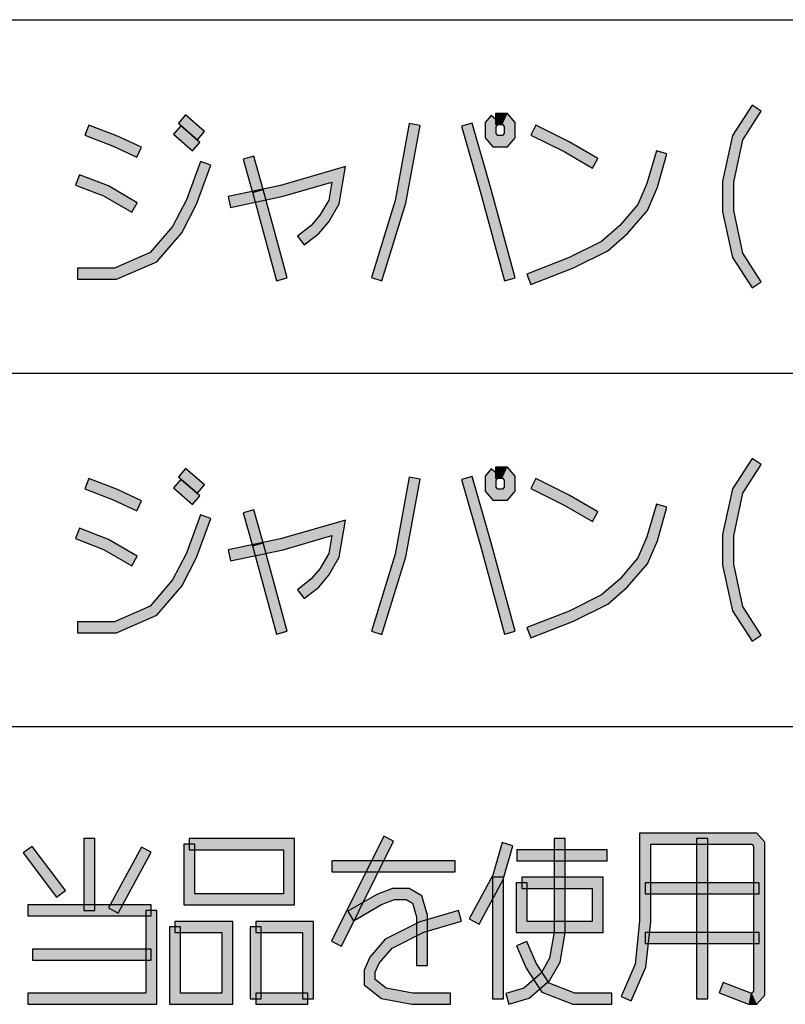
# Model space of a CAD drawing. Header units: millimetres. Extents: x 78 to 816, y 67 to 540.
# Tile 19 of 46: x 499 to 526, y 99 to 135. Entities that reach past the tile are written whole.
import ezdxf

# ---------------------------------------------------------------- set-up
doc = ezdxf.new("R2010")
doc.units = ezdxf.units.MM
doc.header["$LTSCALE"] = 0.319334
doc.layers.add('ALL_NOTE', color=7, linetype='Continuous')

msp = doc.modelspace()

# ---------------------------------------------------------------- hatches: boundary and pattern name
at = {"layer": 'ALL_NOTE', "linetype": 'Continuous', "lineweight": 25}
h = msp.add_hatch(color=2, dxfattribs=at)
h.dxf.hatch_style = 1
h.paths.add_polyline_path([(524.576, 130.882), (525.283, 131.979), (525.619, 131.762), (524.951, 130.726)])
h = msp.add_hatch(color=2, dxfattribs=at)
h.dxf.hatch_style = 1
h.paths.add_polyline_path([(505.196, 130.72), (504.508, 131.32), (504.771, 131.622), (505.459, 131.022)])
h = msp.add_hatch(color=2, dxfattribs=at)
h.dxf.hatch_style = 1
h.paths.add_polyline_path([(515.619, 131.345), (515.84, 131.601), (516.143, 131.34), (516.019, 131.197)])
h = msp.add_hatch(color=2, dxfattribs=at)
h.dxf.hatch_style = 1
h.paths.add_polyline_path([(515.991, 131.671), (516.427, 131.671), (516.244, 131.271), (515.991, 131.271)])
h = msp.add_hatch(color=2, dxfattribs=at)
h.dxf.hatch_style = 1
h.paths.add_polyline_path([(516.427, 131.671), (516.707, 131.345), (516.307, 131.197), (516.244, 131.271)])
h = msp.add_hatch(color=2, dxfattribs=at)
h.dxf.hatch_style = 1
h.paths.add_polyline_path([(502.153, 130.487), (501.127, 130.884), (501.272, 131.257), (502.31, 130.855)])
h = msp.add_hatch(color=2, dxfattribs=at)
h.dxf.hatch_style = 1
h.paths.add_polyline_path([(505.024, 130.32), (504.336, 130.92), (504.599, 131.222), (505.287, 130.622)])
h = msp.add_hatch(color=2, dxfattribs=at)
h.dxf.hatch_style = 1
h.paths.add_polyline_path([(512.357, 128.518), (512.871, 131.307), (513.264, 131.235), (512.746, 128.423)])
h = msp.add_hatch(color=2, dxfattribs=at)
h.dxf.hatch_style = 1
h.paths.add_polyline_path([(515.455, 128.817), (514.767, 131.216), (515.152, 131.326), (515.84, 128.924)])
h = msp.add_hatch(color=2, dxfattribs=at)
h.dxf.hatch_style = 1
h.paths.add_polyline_path([(515.619, 130.797), (515.619, 131.345), (516.019, 131.197), (516.019, 130.945)])
h = msp.add_hatch(color=2, dxfattribs=at)
h.dxf.hatch_style = 1
h.paths.add_polyline_path([(516.707, 131.345), (516.707, 130.797), (516.307, 130.945), (516.307, 131.197)])
h = msp.add_hatch(color=2, dxfattribs=at)
h.dxf.hatch_style = 1
h.paths.add_polyline_path([(518.476, 130.295), (517.278, 130.892), (517.457, 131.25), (518.666, 130.647)])
h = msp.add_hatch(color=2, dxfattribs=at)
h.dxf.hatch_style = 1
h.paths.add_polyline_path([(515.9, 130.471), (515.619, 130.797), (516.019, 130.945), (516.083, 130.871)])
h = msp.add_hatch(color=2, dxfattribs=at)
h.dxf.hatch_style = 1
h.paths.add_polyline_path([(516.427, 130.471), (515.9, 130.471), (516.083, 130.871), (516.244, 130.871)])
h = msp.add_hatch(color=2, dxfattribs=at)
h.dxf.hatch_style = 1
h.paths.add_polyline_path([(516.707, 130.797), (516.427, 130.471), (516.244, 130.871), (516.307, 130.945)])
h = msp.add_hatch(color=2, dxfattribs=at)
h.dxf.hatch_style = 1
h.paths.add_polyline_path([(524.219, 129.225), (524.576, 130.882), (524.951, 130.726), (524.619, 129.183)])
h = msp.add_hatch(color=2, dxfattribs=at)
h.dxf.hatch_style = 1
h.paths.add_polyline_path([(503.007, 130.089), (502.153, 130.487), (502.31, 130.855), (503.176, 130.452)])
h = msp.add_hatch(color=2, dxfattribs=at)
h.dxf.hatch_style = 1
h.paths.add_polyline_path([(519.503, 129.698), (518.476, 130.295), (518.666, 130.647), (519.704, 130.044)])
h = msp.add_hatch(color=2, dxfattribs=at)
h.dxf.hatch_style = 1
h.paths.add_polyline_path([(522.204, 130.216), (521.856, 129.004), (521.479, 129.138), (521.819, 130.326)])
h = msp.add_hatch(color=2, dxfattribs=at)
h.dxf.hatch_style = 1
h.paths.add_polyline_path([(505.687, 129.802), (505.167, 128.39), (504.8, 128.552), (505.312, 129.94)])
h = msp.add_hatch(color=2, dxfattribs=at)
h.dxf.hatch_style = 1
h.paths.add_polyline_path([(507.199, 128.816), (506.855, 130.016), (507.24, 130.126), (507.584, 128.926)])
h = msp.add_hatch(color=2, dxfattribs=at)
h.dxf.hatch_style = 1
h.paths.add_polyline_path([(501.8, 128.69), (500.783, 129.084), (500.928, 129.457), (501.974, 129.052)])
h = msp.add_hatch(color=2, dxfattribs=at)
h.dxf.hatch_style = 1
h.paths.add_polyline_path([(510.064, 129.19), (508.3, 128.677), (508.203, 129.065), (510.567, 129.752)])
h = msp.add_hatch(color=2, dxfattribs=at)
h.dxf.hatch_style = 1
h.paths.add_polyline_path([(509.952, 128.54), (510.064, 129.19), (510.567, 129.752), (510.334, 128.402)])
h = msp.add_hatch(color=2, dxfattribs=at)
h.dxf.hatch_style = 1
h.paths.add_polyline_path([(521.856, 129.004), (521.495, 128.164), (521.152, 128.378), (521.479, 129.138)])
h = msp.add_hatch(color=2, dxfattribs=at)
h.dxf.hatch_style = 1
h.paths.add_polyline_path([(524.219, 128.116), (524.219, 129.225), (524.619, 129.183), (524.619, 128.159)])
h = msp.add_hatch(color=2, dxfattribs=at)
h.dxf.hatch_style = 1
h.paths.add_polyline_path([(502.819, 128.098), (501.8, 128.69), (501.974, 129.052), (503.02, 128.444)])
h = msp.add_hatch(color=2, dxfattribs=at)
h.dxf.hatch_style = 1
h.paths.add_polyline_path([(508.3, 128.677), (506.401, 128.275), (506.318, 128.667), (508.203, 129.065)])
h = msp.add_hatch(color=2, dxfattribs=at)
h.dxf.hatch_style = 1
h.paths.add_polyline_path([(508.058, 125.619), (507.198, 128.819), (507.585, 128.923), (508.445, 125.723)])
h = msp.add_hatch(color=2, dxfattribs=at)
h.dxf.hatch_style = 1
h.paths.add_polyline_path([(516.314, 125.619), (515.455, 128.817), (515.84, 128.924), (516.701, 125.723)])
h = msp.add_hatch(color=2, dxfattribs=at)
h.dxf.hatch_style = 1
h.paths.add_polyline_path([(505.167, 128.39), (504.634, 127.358), (504.3, 127.583), (504.8, 128.552)])
h = msp.add_hatch(color=2, dxfattribs=at)
h.dxf.hatch_style = 1
h.paths.add_polyline_path([(509.635, 127.987), (509.952, 128.54), (510.334, 128.402), (509.963, 127.755)])
h = msp.add_hatch(color=2, dxfattribs=at)
h.dxf.hatch_style = 1
h.paths.add_polyline_path([(511.5, 125.73), (512.357, 128.518), (512.746, 128.423), (511.883, 125.612)])
h = msp.add_hatch(color=2, dxfattribs=at)
h.dxf.hatch_style = 1
h.paths.add_polyline_path([(521.495, 128.164), (520.778, 127.33), (520.493, 127.612), (521.152, 128.378)])
h = msp.add_hatch(color=2, dxfattribs=at)
h.dxf.hatch_style = 1
h.paths.add_polyline_path([(524.576, 126.46), (524.219, 128.116), (524.619, 128.159), (524.951, 126.615)])
h = msp.add_hatch(color=2, dxfattribs=at)
h.dxf.hatch_style = 1
h.paths.add_polyline_path([(509.317, 127.617), (509.635, 127.987), (509.963, 127.755), (509.594, 127.325)])
h = msp.add_hatch(color=2, dxfattribs=at)
h.dxf.hatch_style = 1
h.paths.add_polyline_path([(504.634, 127.358), (503.729, 126.306), (503.486, 126.636), (504.3, 127.583)])
h = msp.add_hatch(color=2, dxfattribs=at)
h.dxf.hatch_style = 1
h.paths.add_polyline_path([(508.817, 127.229), (509.317, 127.617), (509.594, 127.325), (509.062, 126.913)])
h = msp.add_hatch(color=2, dxfattribs=at)
h.dxf.hatch_style = 1
h.paths.add_polyline_path([(520.778, 127.33), (520.06, 126.703), (519.835, 127.038), (520.493, 127.612)])
h = msp.add_hatch(color=2, dxfattribs=at)
h.dxf.hatch_style = 1
h.paths.add_polyline_path([(520.06, 126.703), (518.824, 126.088), (518.662, 126.454), (519.835, 127.038)])
h = msp.add_hatch(color=2, dxfattribs=at)
h.dxf.hatch_style = 1
h.paths.add_polyline_path([(503.729, 126.306), (502.273, 125.671), (502.19, 126.071), (503.486, 126.636)])
h = msp.add_hatch(color=2, dxfattribs=at)
h.dxf.hatch_style = 1
h.paths.add_polyline_path([(525.283, 125.362), (524.576, 126.46), (524.951, 126.615), (525.619, 125.579)])
h = msp.add_hatch(color=2, dxfattribs=at)
h.dxf.hatch_style = 1
h.paths.add_polyline_path([(518.824, 126.088), (517.268, 125.484), (517.123, 125.857), (518.662, 126.454)])
h = msp.add_hatch(color=2, dxfattribs=at)
h.dxf.hatch_style = 1
h.paths.add_polyline_path([(502.273, 125.671), (500.855, 125.671), (500.855, 126.071), (502.19, 126.071)])
h = msp.add_hatch(color=2, dxfattribs=at)
h.dxf.hatch_style = 1
h.paths.add_polyline_path([(524.576, 118.082), (525.283, 119.179), (525.619, 118.962), (524.951, 117.926)])
h = msp.add_hatch(color=2, dxfattribs=at)
h.dxf.hatch_style = 1
h.paths.add_polyline_path([(505.196, 117.92), (504.508, 118.52), (504.771, 118.822), (505.459, 118.222)])
h = msp.add_hatch(color=2, dxfattribs=at)
h.dxf.hatch_style = 1
h.paths.add_polyline_path([(515.619, 118.545), (515.84, 118.801), (516.143, 118.54), (516.019, 118.397)])
h = msp.add_hatch(color=2, dxfattribs=at)
h.dxf.hatch_style = 1
h.paths.add_polyline_path([(515.991, 118.871), (516.427, 118.871), (516.244, 118.471), (515.991, 118.471)])
h = msp.add_hatch(color=2, dxfattribs=at)
h.dxf.hatch_style = 1
h.paths.add_polyline_path([(516.427, 118.871), (516.707, 118.545), (516.307, 118.397), (516.244, 118.471)])
h = msp.add_hatch(color=2, dxfattribs=at)
h.dxf.hatch_style = 1
h.paths.add_polyline_path([(502.153, 117.687), (501.127, 118.084), (501.272, 118.457), (502.31, 118.055)])
h = msp.add_hatch(color=2, dxfattribs=at)
h.dxf.hatch_style = 1
h.paths.add_polyline_path([(505.024, 117.52), (504.336, 118.12), (504.599, 118.422), (505.287, 117.822)])
h = msp.add_hatch(color=2, dxfattribs=at)
h.dxf.hatch_style = 1
h.paths.add_polyline_path([(512.357, 115.718), (512.871, 118.507), (513.264, 118.435), (512.746, 115.623)])
h = msp.add_hatch(color=2, dxfattribs=at)
h.dxf.hatch_style = 1
h.paths.add_polyline_path([(515.455, 116.017), (514.767, 118.416), (515.152, 118.526), (515.84, 116.124)])
h = msp.add_hatch(color=2, dxfattribs=at)
h.dxf.hatch_style = 1
h.paths.add_polyline_path([(515.619, 117.997), (515.619, 118.545), (516.019, 118.397), (516.019, 118.145)])
h = msp.add_hatch(color=2, dxfattribs=at)
h.dxf.hatch_style = 1
h.paths.add_polyline_path([(516.707, 118.545), (516.707, 117.997), (516.307, 118.145), (516.307, 118.397)])
h = msp.add_hatch(color=2, dxfattribs=at)
h.dxf.hatch_style = 1
h.paths.add_polyline_path([(518.476, 117.495), (517.278, 118.092), (517.457, 118.45), (518.666, 117.847)])
h = msp.add_hatch(color=2, dxfattribs=at)
h.dxf.hatch_style = 1
h.paths.add_polyline_path([(503.007, 117.289), (502.153, 117.687), (502.31, 118.055), (503.176, 117.652)])
h = msp.add_hatch(color=2, dxfattribs=at)
h.dxf.hatch_style = 1
h.paths.add_polyline_path([(515.9, 117.671), (515.619, 117.997), (516.019, 118.145), (516.083, 118.071)])
h = msp.add_hatch(color=2, dxfattribs=at)
h.dxf.hatch_style = 1
h.paths.add_polyline_path([(516.427, 117.671), (515.9, 117.671), (516.083, 118.071), (516.244, 118.071)])
h = msp.add_hatch(color=2, dxfattribs=at)
h.dxf.hatch_style = 1
h.paths.add_polyline_path([(516.707, 117.997), (516.427, 117.671), (516.244, 118.071), (516.307, 118.145)])
h = msp.add_hatch(color=2, dxfattribs=at)
h.dxf.hatch_style = 1
h.paths.add_polyline_path([(524.219, 116.425), (524.576, 118.082), (524.951, 117.926), (524.619, 116.383)])
h = msp.add_hatch(color=2, dxfattribs=at)
h.dxf.hatch_style = 1
h.paths.add_polyline_path([(519.503, 116.898), (518.476, 117.495), (518.666, 117.847), (519.704, 117.244)])
h = msp.add_hatch(color=2, dxfattribs=at)
h.dxf.hatch_style = 1
h.paths.add_polyline_path([(507.199, 116.016), (506.855, 117.216), (507.24, 117.326), (507.584, 116.126)])
h = msp.add_hatch(color=2, dxfattribs=at)
h.dxf.hatch_style = 1
h.paths.add_polyline_path([(522.204, 117.416), (521.856, 116.204), (521.479, 116.338), (521.819, 117.526)])
h = msp.add_hatch(color=2, dxfattribs=at)
h.dxf.hatch_style = 1
h.paths.add_polyline_path([(505.687, 117.002), (505.167, 115.59), (504.8, 115.752), (505.312, 117.14)])
h = msp.add_hatch(color=2, dxfattribs=at)
h.dxf.hatch_style = 1
h.paths.add_polyline_path([(501.8, 115.89), (500.783, 116.284), (500.928, 116.657), (501.974, 116.252)])
h = msp.add_hatch(color=2, dxfattribs=at)
h.dxf.hatch_style = 1
h.paths.add_polyline_path([(510.064, 116.39), (508.3, 115.877), (508.203, 116.265), (510.567, 116.952)])
h = msp.add_hatch(color=2, dxfattribs=at)
h.dxf.hatch_style = 1
h.paths.add_polyline_path([(509.952, 115.74), (510.064, 116.39), (510.567, 116.952), (510.334, 115.602)])
h = msp.add_hatch(color=2, dxfattribs=at)
h.dxf.hatch_style = 1
h.paths.add_polyline_path([(502.819, 115.298), (501.8, 115.89), (501.974, 116.252), (503.02, 115.644)])
h = msp.add_hatch(color=2, dxfattribs=at)
h.dxf.hatch_style = 1
h.paths.add_polyline_path([(508.3, 115.877), (506.401, 115.475), (506.318, 115.867), (508.203, 116.265)])
h = msp.add_hatch(color=2, dxfattribs=at)
h.dxf.hatch_style = 1
h.paths.add_polyline_path([(521.856, 116.204), (521.495, 115.364), (521.152, 115.578), (521.479, 116.338)])
h = msp.add_hatch(color=2, dxfattribs=at)
h.dxf.hatch_style = 1
h.paths.add_polyline_path([(524.219, 115.316), (524.219, 116.425), (524.619, 116.383), (524.619, 115.359)])
h = msp.add_hatch(color=2, dxfattribs=at)
h.dxf.hatch_style = 1
h.paths.add_polyline_path([(508.058, 112.819), (507.198, 116.019), (507.585, 116.123), (508.445, 112.923)])
h = msp.add_hatch(color=2, dxfattribs=at)
h.dxf.hatch_style = 1
h.paths.add_polyline_path([(516.314, 112.819), (515.455, 116.017), (515.84, 116.124), (516.701, 112.923)])
h = msp.add_hatch(color=2, dxfattribs=at)
h.dxf.hatch_style = 1
h.paths.add_polyline_path([(505.167, 115.59), (504.634, 114.558), (504.3, 114.783), (504.8, 115.752)])
h = msp.add_hatch(color=2, dxfattribs=at)
h.dxf.hatch_style = 1
h.paths.add_polyline_path([(509.635, 115.187), (509.952, 115.74), (510.334, 115.602), (509.963, 114.955)])
h = msp.add_hatch(color=2, dxfattribs=at)
h.dxf.hatch_style = 1
h.paths.add_polyline_path([(511.5, 112.93), (512.357, 115.718), (512.746, 115.623), (511.883, 112.812)])
h = msp.add_hatch(color=2, dxfattribs=at)
h.dxf.hatch_style = 1
h.paths.add_polyline_path([(521.495, 115.364), (520.778, 114.53), (520.493, 114.812), (521.152, 115.578)])
h = msp.add_hatch(color=2, dxfattribs=at)
h.dxf.hatch_style = 1
h.paths.add_polyline_path([(509.317, 114.817), (509.635, 115.187), (509.963, 114.955), (509.594, 114.525)])
h = msp.add_hatch(color=2, dxfattribs=at)
h.dxf.hatch_style = 1
h.paths.add_polyline_path([(524.576, 113.66), (524.219, 115.316), (524.619, 115.359), (524.951, 113.815)])
h = msp.add_hatch(color=2, dxfattribs=at)
h.dxf.hatch_style = 1
h.paths.add_polyline_path([(508.817, 114.429), (509.317, 114.817), (509.594, 114.525), (509.062, 114.113)])
h = msp.add_hatch(color=2, dxfattribs=at)
h.dxf.hatch_style = 1
h.paths.add_polyline_path([(504.634, 114.558), (503.729, 113.506), (503.486, 113.836), (504.3, 114.783)])
h = msp.add_hatch(color=2, dxfattribs=at)
h.dxf.hatch_style = 1
h.paths.add_polyline_path([(520.778, 114.53), (520.06, 113.903), (519.835, 114.238), (520.493, 114.812)])
h = msp.add_hatch(color=2, dxfattribs=at)
h.dxf.hatch_style = 1
h.paths.add_polyline_path([(520.06, 113.903), (518.824, 113.288), (518.662, 113.654), (519.835, 114.238)])
h = msp.add_hatch(color=2, dxfattribs=at)
h.dxf.hatch_style = 1
h.paths.add_polyline_path([(503.729, 113.506), (502.273, 112.871), (502.19, 113.271), (503.486, 113.836)])
h = msp.add_hatch(color=2, dxfattribs=at)
h.dxf.hatch_style = 1
h.paths.add_polyline_path([(525.283, 112.562), (524.576, 113.66), (524.951, 113.815), (525.619, 112.779)])
h = msp.add_hatch(color=2, dxfattribs=at)
h.dxf.hatch_style = 1
h.paths.add_polyline_path([(518.824, 113.288), (517.268, 112.684), (517.123, 113.057), (518.662, 113.654)])
h = msp.add_hatch(color=2, dxfattribs=at)
h.dxf.hatch_style = 1
h.paths.add_polyline_path([(502.273, 112.871), (500.855, 112.871), (500.855, 113.271), (502.19, 113.271)])
h = msp.add_hatch(color=2, dxfattribs=at)
h.dxf.hatch_style = 1
h.paths.add_polyline_path([(521.613, 105.214), (521.613, 102.404), (521.213, 102.425), (521.213, 105.614)])
h = msp.add_hatch(color=2, dxfattribs=at)
h.dxf.hatch_style = 1
h.paths.add_polyline_path([(525.277, 105.214), (521.613, 105.214), (521.213, 105.614), (525.461, 105.614)])
h = msp.add_hatch(color=2, dxfattribs=at)
h.dxf.hatch_style = 1
h.paths.add_polyline_path([(525.341, 105.14), (525.277, 105.214), (525.461, 105.614), (525.741, 105.288)])
h = msp.add_hatch(color=2, dxfattribs=at)
h.dxf.hatch_style = 1
h.paths.add_polyline_path([(501.489, 105.414), (501.489, 102.814), (501.089, 102.814), (501.089, 105.414)])
h = msp.add_hatch(color=2, dxfattribs=at)
h.dxf.hatch_style = 1
h.paths.add_polyline_path([(504.701, 103.014), (504.701, 105.214), (505.101, 105.214), (505.101, 103.414)])
h = msp.add_hatch(color=2, dxfattribs=at)
h.dxf.hatch_style = 1
h.paths.add_polyline_path([(504.901, 105.414), (508.713, 105.414), (508.313, 105.014), (504.901, 105.014)])
h = msp.add_hatch(color=2, dxfattribs=at)
h.dxf.hatch_style = 1
h.paths.add_polyline_path([(508.713, 105.414), (508.713, 103.014), (508.313, 103.414), (508.313, 105.014)])
h = msp.add_hatch(color=2, dxfattribs=at)
h.dxf.hatch_style = 1
h.paths.add_polyline_path([(510.054, 101.703), (511.946, 105.503), (512.304, 105.325), (510.412, 101.525)])
h = msp.add_hatch(color=2, dxfattribs=at)
h.dxf.hatch_style = 1
h.paths.add_polyline_path([(515.895, 104.09), (516.233, 105.269), (516.617, 105.159), (516.268, 103.939)])
h = msp.add_hatch(color=2, dxfattribs=at)
h.dxf.hatch_style = 1
h.paths.add_polyline_path([(518.117, 102.031), (518.117, 105.414), (518.517, 105.414), (518.517, 101.997)])
h = msp.add_hatch(color=2, dxfattribs=at)
h.dxf.hatch_style = 1
h.paths.add_polyline_path([(523.277, 99.614), (523.277, 105.414), (523.677, 105.414), (523.677, 99.614)])
h = msp.add_hatch(color=2, dxfattribs=at)
h.dxf.hatch_style = 1
h.paths.add_polyline_path([(525.341, 99.888), (525.341, 105.14), (525.741, 105.288), (525.741, 99.74)])
h = msp.add_hatch(color=2, dxfattribs=at)
h.dxf.hatch_style = 1
h.paths.add_polyline_path([(500.097, 103.294), (498.893, 104.894), (499.213, 105.135), (500.417, 103.535)])
h = msp.add_hatch(color=2, dxfattribs=at)
h.dxf.hatch_style = 1
h.paths.add_polyline_path([(503.529, 104.918), (502.325, 102.718), (501.974, 102.91), (503.178, 105.11)])
h = msp.add_hatch(color=2, dxfattribs=at)
h.dxf.hatch_style = 1
h.paths.add_polyline_path([(520.037, 104.614), (516.769, 104.614), (516.769, 105.014), (520.037, 105.014)])
h = msp.add_hatch(color=2, dxfattribs=at)
h.dxf.hatch_style = 1
h.paths.add_polyline_path([(514.533, 104.214), (510.061, 104.214), (510.061, 104.614), (514.533, 104.614)])
h = msp.add_hatch(color=2, dxfattribs=at)
h.dxf.hatch_style = 1
h.paths.add_polyline_path([(515.045, 102.509), (515.895, 104.09), (516.268, 103.939), (515.397, 102.32)])
h = msp.add_hatch(color=2, dxfattribs=at)
h.dxf.hatch_style = 1
h.paths.add_polyline_path([(515.881, 99.614), (515.881, 104.014), (516.281, 104.014), (516.281, 99.614)])
h = msp.add_hatch(color=2, dxfattribs=at)
h.dxf.hatch_style = 1
h.paths.add_polyline_path([(517.141, 103.814), (517.141, 102.414), (516.741, 102.014), (516.741, 103.814)])
h = msp.add_hatch(color=2, dxfattribs=at)
h.dxf.hatch_style = 1
h.paths.add_polyline_path([(519.493, 103.614), (516.941, 103.614), (516.941, 104.014), (519.893, 104.014)])
h = msp.add_hatch(color=2, dxfattribs=at)
h.dxf.hatch_style = 1
h.paths.add_polyline_path([(519.493, 102.414), (519.493, 103.614), (519.893, 104.014), (519.893, 102.014)])
h = msp.add_hatch(color=2, dxfattribs=at)
h.dxf.hatch_style = 1
h.paths.add_polyline_path([(525.541, 103.414), (521.413, 103.414), (521.413, 103.814), (525.541, 103.814)])
h = msp.add_hatch(color=2, dxfattribs=at)
h.dxf.hatch_style = 1
h.paths.add_polyline_path([(508.713, 103.014), (504.701, 103.014), (505.101, 103.414), (508.313, 103.414)])
h = msp.add_hatch(color=2, dxfattribs=at)
h.dxf.hatch_style = 1
h.paths.add_polyline_path([(512.335, 103.214), (511.868, 103.033), (511.694, 103.395), (512.26, 103.614)])
h = msp.add_hatch(color=2, dxfattribs=at)
h.dxf.hatch_style = 1
h.paths.add_polyline_path([(512.759, 103.214), (512.335, 103.214), (512.26, 103.614), (512.867, 103.614)])
h = msp.add_hatch(color=2, dxfattribs=at)
h.dxf.hatch_style = 1
h.paths.add_polyline_path([(512.987, 103.082), (512.759, 103.214), (512.867, 103.614), (513.327, 103.347)])
h = msp.add_hatch(color=2, dxfattribs=at)
h.dxf.hatch_style = 1
h.paths.add_polyline_path([(511.868, 103.033), (510.85, 102.441), (510.649, 102.787), (511.694, 103.395)])
h = msp.add_hatch(color=2, dxfattribs=at)
h.dxf.hatch_style = 1
h.paths.add_polyline_path([(513.129, 102.586), (512.987, 103.082), (513.327, 103.347), (513.529, 102.642)])
h = msp.add_hatch(color=2, dxfattribs=at)
h.dxf.hatch_style = 1
h.paths.add_polyline_path([(503.525, 102.614), (499.053, 102.614), (499.053, 103.014), (503.525, 103.014)])
h = msp.add_hatch(color=2, dxfattribs=at)
h.dxf.hatch_style = 1
h.paths.add_polyline_path([(503.325, 99.814), (503.325, 102.814), (503.725, 102.814), (503.725, 99.414)])
h = msp.add_hatch(color=2, dxfattribs=at)
h.dxf.hatch_style = 1
h.paths.add_polyline_path([(513.256, 102.401), (514.649, 102.806), (514.761, 102.422), (513.402, 102.027)])
h = msp.add_hatch(color=2, dxfattribs=at)
h.dxf.hatch_style = 1
h.paths.add_polyline_path([(504.385, 102.414), (506.477, 102.414), (506.077, 102.014), (504.385, 102.014)])
h = msp.add_hatch(color=2, dxfattribs=at)
h.dxf.hatch_style = 1
h.paths.add_polyline_path([(506.477, 102.414), (506.477, 99.414), (506.077, 99.814), (506.077, 102.014)])
h = msp.add_hatch(color=2, dxfattribs=at)
h.dxf.hatch_style = 1
h.paths.add_polyline_path([(507.309, 102.414), (509.401, 102.414), (509.001, 102.014), (507.309, 102.014)])
h = msp.add_hatch(color=2, dxfattribs=at)
h.dxf.hatch_style = 1
h.paths.add_polyline_path([(509.401, 102.414), (509.401, 99.614), (509.001, 99.614), (509.001, 102.014)])
h = msp.add_hatch(color=2, dxfattribs=at)
h.dxf.hatch_style = 1
h.paths.add_polyline_path([(512, 101.775), (513.256, 102.401), (513.402, 102.027), (512.251, 101.453)])
h = msp.add_hatch(color=2, dxfattribs=at)
h.dxf.hatch_style = 1
h.paths.add_polyline_path([(513.129, 100.814), (513.129, 102.586), (513.529, 102.642), (513.529, 100.814)])
h = msp.add_hatch(color=2, dxfattribs=at)
h.dxf.hatch_style = 1
h.paths.add_polyline_path([(517.141, 102.414), (519.493, 102.414), (519.893, 102.014), (516.741, 102.014)])
h = msp.add_hatch(color=2, dxfattribs=at)
h.dxf.hatch_style = 1
h.paths.add_polyline_path([(521.613, 102.404), (521.437, 100.763), (521.046, 100.866), (521.213, 102.425)])
h = msp.add_hatch(color=2, dxfattribs=at)
h.dxf.hatch_style = 1
h.paths.add_polyline_path([(504.185, 99.414), (504.185, 102.214), (504.585, 102.214), (504.585, 99.814)])
h = msp.add_hatch(color=2, dxfattribs=at)
h.dxf.hatch_style = 1
h.paths.add_polyline_path([(507.109, 99.614), (507.109, 102.214), (507.509, 102.214), (507.509, 99.614)])
h = msp.add_hatch(color=2, dxfattribs=at)
h.dxf.hatch_style = 1
h.paths.add_polyline_path([(517.954, 101.083), (518.117, 102.031), (518.517, 101.997), (518.336, 100.946)])
h = msp.add_hatch(color=2, dxfattribs=at)
h.dxf.hatch_style = 1
h.paths.add_polyline_path([(525.541, 101.614), (521.413, 101.614), (521.413, 102.014), (525.541, 102.014)])
h = msp.add_hatch(color=2, dxfattribs=at)
h.dxf.hatch_style = 1
h.paths.add_polyline_path([(511.438, 101.121), (512, 101.775), (512.251, 101.453), (511.781, 100.907)])
h = msp.add_hatch(color=2, dxfattribs=at)
h.dxf.hatch_style = 1
h.paths.add_polyline_path([(517.108, 100.72), (516.757, 101.535), (517.125, 101.693), (517.462, 100.909)])
h = msp.add_hatch(color=2, dxfattribs=at)
h.dxf.hatch_style = 1
h.paths.add_polyline_path([(503.525, 101.014), (499.225, 101.014), (499.225, 101.414), (503.525, 101.414)])
h = msp.add_hatch(color=2, dxfattribs=at)
h.dxf.hatch_style = 1
h.paths.add_polyline_path([(511.237, 100.655), (511.438, 101.121), (511.781, 100.907), (511.637, 100.573)])
h = msp.add_hatch(color=2, dxfattribs=at)
h.dxf.hatch_style = 1
h.paths.add_polyline_path([(517.668, 99.851), (517.108, 100.72), (517.462, 100.909), (517.934, 100.177)])
h = msp.add_hatch(color=2, dxfattribs=at)
h.dxf.hatch_style = 1
h.paths.add_polyline_path([(517.644, 100.543), (517.954, 101.083), (518.336, 100.946), (517.958, 100.286)])
h = msp.add_hatch(color=2, dxfattribs=at)
h.dxf.hatch_style = 1
h.paths.add_polyline_path([(511.237, 100.116), (511.237, 100.655), (511.637, 100.573), (511.637, 100.312)])
h = msp.add_hatch(color=2, dxfattribs=at)
h.dxf.hatch_style = 1
h.paths.add_polyline_path([(521.437, 100.763), (520.909, 99.535), (520.541, 99.693), (521.046, 100.866)])
h = msp.add_hatch(color=2, dxfattribs=at)
h.dxf.hatch_style = 1
h.paths.add_polyline_path([(511.868, 99.627), (511.237, 100.116), (511.637, 100.312), (512.038, 100.002)])
h = msp.add_hatch(color=2, dxfattribs=at)
h.dxf.hatch_style = 1
h.paths.add_polyline_path([(517.015, 99.994), (517.644, 100.543), (517.958, 100.286), (517.211, 99.635)])
h = msp.add_hatch(color=2, dxfattribs=at)
h.dxf.hatch_style = 1
h.paths.add_polyline_path([(524.237, 100.201), (525.235, 99.814), (525.16, 99.414), (524.093, 99.828)])
h = msp.add_hatch(color=2, dxfattribs=at)
h.dxf.hatch_style = 1
h.paths.add_polyline_path([(512.966, 99.414), (511.868, 99.627), (512.038, 100.002), (513.004, 99.814)])
h = msp.add_hatch(color=2, dxfattribs=at)
h.dxf.hatch_style = 1
h.paths.add_polyline_path([(516.369, 99.806), (517.015, 99.994), (517.211, 99.635), (516.481, 99.422)])
h = msp.add_hatch(color=2, dxfattribs=at)
h.dxf.hatch_style = 1
h.paths.add_polyline_path([(518.796, 99.414), (517.668, 99.851), (517.934, 100.177), (518.871, 99.814)])
h = msp.add_hatch(color=2, dxfattribs=at)
h.dxf.hatch_style = 1
h.paths.add_polyline_path([(525.277, 99.814), (525.341, 99.888), (525.741, 99.74), (525.461, 99.414)])
h = msp.add_hatch(color=2, dxfattribs=at)
h.dxf.hatch_style = 1
h.paths.add_polyline_path([(499.053, 99.814), (503.325, 99.814), (503.725, 99.414), (499.053, 99.414)])
h = msp.add_hatch(color=2, dxfattribs=at)
h.dxf.hatch_style = 1
h.paths.add_polyline_path([(506.477, 99.414), (504.185, 99.414), (504.585, 99.814), (506.077, 99.814)])
h = msp.add_hatch(color=2, dxfattribs=at)
h.dxf.hatch_style = 1
h.paths.add_polyline_path([(509.201, 99.414), (507.309, 99.414), (507.309, 99.814), (509.201, 99.814)])
h = msp.add_hatch(color=2, dxfattribs=at)
h.dxf.hatch_style = 1
h.paths.add_polyline_path([(514.361, 99.414), (512.966, 99.414), (513.004, 99.814), (514.361, 99.814)])
h = msp.add_hatch(color=2, dxfattribs=at)
h.dxf.hatch_style = 1
h.paths.add_polyline_path([(520.209, 99.414), (518.796, 99.414), (518.871, 99.814), (520.209, 99.814)])
h = msp.add_hatch(color=2, dxfattribs=at)
h.dxf.hatch_style = 1
h.paths.add_polyline_path([(525.235, 99.814), (525.277, 99.814), (525.461, 99.414), (525.16, 99.414)])

# ---------------------------------------------------------------- linework, layer by layer
at = {"color": 2, "linetype": 'Continuous', "lineweight": 25}
for p, q in [((250.035, 135.071), (556.035, 135.071)), ((250.035, 122.271), (556.035, 122.271)), ((250.035, 109.471), (556.035, 109.471))]:
    msp.add_line(p, q, dxfattribs=at)
at = {"layer": 'ALL_NOTE', "color": 2, "linetype": 'Continuous', "lineweight": 25}
for p, q in [((525.283, 131.979), (524.576, 130.882)), ((525.619, 131.762), (525.283, 131.979)), ((504.771, 131.622), (504.508, 131.32)), ((505.459, 131.022), (504.771, 131.622)), ((515.84, 131.601), (515.619, 131.345)), ((516.143, 131.34), (515.84, 131.601)), ((516.427, 131.671), (515.991, 131.671)), ((515.991, 131.671), (515.991, 131.271)), ((516.707, 131.345), (516.427, 131.671)), ((524.951, 130.726), (525.619, 131.762)), ((501.272, 131.257), (501.127, 130.884)), ((502.31, 130.855), (501.272, 131.257)), ((504.599, 131.222), (504.336, 130.92)), ((504.508, 131.32), (505.196, 130.72)), ((505.287, 130.622), (504.599, 131.222)), ((512.871, 131.307), (512.357, 128.518)), ((512.746, 128.423), (513.264, 131.235)), ((513.264, 131.235), (512.871, 131.307)), ((515.152, 131.326), (514.767, 131.216)), ((515.84, 128.924), (515.152, 131.326)), ((515.619, 131.345), (515.619, 130.797)), ((515.991, 131.271), (516.244, 131.271)), ((516.019, 131.197), (516.143, 131.34)), ((516.244, 131.271), (516.307, 131.197)), ((516.707, 130.797), (516.707, 131.345)), ((517.457, 131.25), (517.278, 130.892)), ((518.666, 130.647), (517.457, 131.25)), ((501.127, 130.884), (502.153, 130.487)), ((504.336, 130.92), (505.024, 130.32)), ((505.196, 130.72), (505.459, 131.022)), ((514.767, 131.216), (515.455, 128.817)), ((516.019, 130.945), (516.019, 131.197)), ((516.083, 130.871), (516.019, 130.945)), ((516.244, 130.871), (516.083, 130.871)), ((516.307, 130.945), (516.244, 130.871)), ((516.307, 131.197), (516.307, 130.945)), ((517.278, 130.892), (518.476, 130.295)), ((524.576, 130.882), (524.219, 129.225)), ((503.176, 130.452), (502.31, 130.855)), ((505.024, 130.32), (505.287, 130.622)), ((515.619, 130.797), (515.9, 130.471)), ((516.427, 130.471), (516.707, 130.797)), ((519.704, 130.044), (518.666, 130.647)), ((524.619, 129.183), (524.951, 130.726)), ((502.153, 130.487), (503.007, 130.089)), ((503.007, 130.089), (503.176, 130.452)), ((515.9, 130.471), (516.427, 130.471)), ((518.476, 130.295), (519.503, 129.698)), ((521.819, 130.326), (521.479, 129.138)), ((522.204, 130.216), (521.819, 130.326)), ((521.856, 129.004), (522.204, 130.216)), ((505.312, 129.94), (504.8, 128.552)), ((505.167, 128.39), (505.687, 129.802)), ((505.687, 129.802), (505.312, 129.94)), ((507.24, 130.126), (506.855, 130.016)), ((506.855, 130.016), (507.199, 128.816)), ((507.584, 128.926), (507.24, 130.126)), ((519.503, 129.698), (519.704, 130.044)), ((500.928, 129.457), (500.783, 129.084)), ((501.974, 129.052), (500.928, 129.457)), ((510.567, 129.752), (508.203, 129.065)), ((510.334, 128.402), (510.567, 129.752)), ((500.783, 129.084), (501.8, 128.69)), ((508.3, 128.677), (510.064, 129.19)), ((510.064, 129.19), (509.952, 128.54)), ((521.479, 129.138), (521.152, 128.378)), ((524.219, 129.225), (524.219, 128.116)), ((524.619, 128.159), (524.619, 129.183)), ((503.02, 128.444), (501.974, 129.052)), ((508.203, 129.065), (506.318, 128.667)), ((507.585, 128.923), (507.198, 128.819)), ((507.198, 128.819), (508.058, 125.619)), ((507.199, 128.816), (507.584, 128.926)), ((508.445, 125.723), (507.585, 128.923)), ((515.455, 128.817), (516.314, 125.619)), ((516.701, 125.723), (515.84, 128.924)), ((521.495, 128.164), (521.856, 129.004)), ((501.8, 128.69), (502.819, 128.098)), ((502.819, 128.098), (503.02, 128.444)), ((504.8, 128.552), (504.3, 127.583)), ((504.634, 127.358), (505.167, 128.39)), ((506.318, 128.667), (506.401, 128.275)), ((506.401, 128.275), (508.3, 128.677)), ((509.952, 128.54), (509.635, 127.987)), ((509.963, 127.755), (510.334, 128.402)), ((512.357, 128.518), (511.5, 125.73)), ((511.883, 125.612), (512.746, 128.423)), ((521.152, 128.378), (520.493, 127.612)), ((520.778, 127.33), (521.495, 128.164)), ((524.219, 128.116), (524.576, 126.46)), ((524.951, 126.615), (524.619, 128.159)), ((509.635, 127.987), (509.317, 127.617)), ((509.594, 127.325), (509.963, 127.755)), ((504.3, 127.583), (503.486, 126.636)), ((503.729, 126.306), (504.634, 127.358)), ((509.317, 127.617), (508.817, 127.229)), ((509.062, 126.913), (509.594, 127.325)), ((520.493, 127.612), (519.835, 127.038)), ((520.06, 126.703), (520.778, 127.33)), ((508.817, 127.229), (509.062, 126.913)), ((519.835, 127.038), (518.662, 126.454)), ((503.486, 126.636), (502.19, 126.071)), ((518.824, 126.088), (520.06, 126.703)), ((525.619, 125.579), (524.951, 126.615)), ((502.273, 125.671), (503.729, 126.306)), ((518.662, 126.454), (517.123, 125.857)), ((524.576, 126.46), (525.283, 125.362)), ((502.19, 126.071), (500.855, 126.071)), ((500.855, 126.071), (500.855, 125.671)), ((517.268, 125.484), (518.824, 126.088)), ((500.855, 125.671), (502.273, 125.671)), ((508.058, 125.619), (508.445, 125.723)), ((511.5, 125.73), (511.883, 125.612)), ((516.314, 125.619), (516.701, 125.723)), ((517.123, 125.857), (517.268, 125.484)), ((525.283, 125.362), (525.619, 125.579)), ((525.283, 119.179), (524.576, 118.082)), ((525.619, 118.962), (525.283, 119.179)), ((504.771, 118.822), (504.508, 118.52)), ((505.459, 118.222), (504.771, 118.822)), ((515.84, 118.801), (515.619, 118.545)), ((516.143, 118.54), (515.84, 118.801)), ((516.427, 118.871), (515.991, 118.871)), ((515.991, 118.871), (515.991, 118.471)), ((516.707, 118.545), (516.427, 118.871)), ((524.951, 117.926), (525.619, 118.962)), ((501.272, 118.457), (501.127, 118.084)), ((502.31, 118.055), (501.272, 118.457)), ((504.599, 118.422), (504.336, 118.12)), ((504.508, 118.52), (505.196, 117.92)), ((505.287, 117.822), (504.599, 118.422)), ((512.871, 118.507), (512.357, 115.718)), ((512.746, 115.623), (513.264, 118.435)), ((513.264, 118.435), (512.871, 118.507)), ((515.152, 118.526), (514.767, 118.416)), ((514.767, 118.416), (515.455, 116.017)), ((515.84, 116.124), (515.152, 118.526)), ((515.619, 118.545), (515.619, 117.997)), ((515.991, 118.471), (516.244, 118.471)), ((516.019, 118.397), (516.143, 118.54)), ((516.019, 118.145), (516.019, 118.397)), ((516.244, 118.471), (516.307, 118.397)), ((516.307, 118.397), (516.307, 118.145)), ((516.707, 117.997), (516.707, 118.545)), ((517.457, 118.45), (517.278, 118.092)), ((518.666, 117.847), (517.457, 118.45)), ((501.127, 118.084), (502.153, 117.687)), ((503.176, 117.652), (502.31, 118.055)), ((504.336, 118.12), (505.024, 117.52)), ((505.196, 117.92), (505.459, 118.222)), ((516.083, 118.071), (516.019, 118.145)), ((516.244, 118.071), (516.083, 118.071)), ((516.307, 118.145), (516.244, 118.071)), ((517.278, 118.092), (518.476, 117.495)), ((524.576, 118.082), (524.219, 116.425)), ((502.153, 117.687), (503.007, 117.289)), ((505.024, 117.52), (505.287, 117.822)), ((515.619, 117.997), (515.9, 117.671)), ((515.9, 117.671), (516.427, 117.671)), ((516.427, 117.671), (516.707, 117.997)), ((519.704, 117.244), (518.666, 117.847)), ((524.619, 116.383), (524.951, 117.926)), ((503.007, 117.289), (503.176, 117.652)), ((507.24, 117.326), (506.855, 117.216)), ((507.584, 116.126), (507.24, 117.326)), ((518.476, 117.495), (519.503, 116.898)), ((521.819, 117.526), (521.479, 116.338)), ((522.204, 117.416), (521.819, 117.526)), ((521.856, 116.204), (522.204, 117.416)), ((505.312, 117.14), (504.8, 115.752)), ((505.167, 115.59), (505.687, 117.002)), ((505.687, 117.002), (505.312, 117.14)), ((506.855, 117.216), (507.199, 116.016)), ((519.503, 116.898), (519.704, 117.244)), ((500.928, 116.657), (500.783, 116.284)), ((501.974, 116.252), (500.928, 116.657)), ((510.567, 116.952), (508.203, 116.265)), ((510.334, 115.602), (510.567, 116.952)), ((500.783, 116.284), (501.8, 115.89)), ((503.02, 115.644), (501.974, 116.252)), ((508.203, 116.265), (506.318, 115.867)), ((508.3, 115.877), (510.064, 116.39)), ((510.064, 116.39), (509.952, 115.74)), ((521.479, 116.338), (521.152, 115.578)), ((524.219, 116.425), (524.219, 115.316)), ((524.619, 115.359), (524.619, 116.383)), ((501.8, 115.89), (502.819, 115.298)), ((507.585, 116.123), (507.198, 116.019)), ((507.198, 116.019), (508.058, 112.819)), ((507.199, 116.016), (507.584, 116.126)), ((508.445, 112.923), (507.585, 116.123)), ((515.455, 116.017), (516.314, 112.819)), ((516.701, 112.923), (515.84, 116.124)), ((521.495, 115.364), (521.856, 116.204)), ((502.819, 115.298), (503.02, 115.644)), ((504.8, 115.752), (504.3, 114.783)), ((504.634, 114.558), (505.167, 115.59)), ((506.318, 115.867), (506.401, 115.475)), ((506.401, 115.475), (508.3, 115.877)), ((509.952, 115.74), (509.635, 115.187)), ((509.963, 114.955), (510.334, 115.602)), ((512.357, 115.718), (511.5, 112.93)), ((511.883, 112.812), (512.746, 115.623)), ((521.152, 115.578), (520.493, 114.812)), ((509.635, 115.187), (509.317, 114.817)), ((520.778, 114.53), (521.495, 115.364)), ((524.219, 115.316), (524.576, 113.66)), ((524.951, 113.815), (524.619, 115.359)), ((509.317, 114.817), (508.817, 114.429)), ((509.594, 114.525), (509.963, 114.955)), ((504.3, 114.783), (503.486, 113.836)), ((503.729, 113.506), (504.634, 114.558)), ((509.062, 114.113), (509.594, 114.525)), ((520.493, 114.812), (519.835, 114.238)), ((520.06, 113.903), (520.778, 114.53)), ((508.817, 114.429), (509.062, 114.113)), ((519.835, 114.238), (518.662, 113.654)), ((503.486, 113.836), (502.19, 113.271)), ((518.824, 113.288), (520.06, 113.903)), ((525.619, 112.779), (524.951, 113.815)), ((502.273, 112.871), (503.729, 113.506)), ((518.662, 113.654), (517.123, 113.057)), ((524.576, 113.66), (525.283, 112.562)), ((502.19, 113.271), (500.855, 113.271)), ((500.855, 113.271), (500.855, 112.871)), ((517.123, 113.057), (517.268, 112.684)), ((517.268, 112.684), (518.824, 113.288)), ((500.855, 112.871), (502.273, 112.871)), ((508.058, 112.819), (508.445, 112.923)), ((511.5, 112.93), (511.883, 112.812)), ((516.314, 112.819), (516.701, 112.923)), ((525.283, 112.562), (525.619, 112.779)), ((521.213, 105.614), (521.213, 102.425)), ((525.461, 105.614), (521.213, 105.614)), ((525.741, 105.288), (525.461, 105.614)), ((501.089, 105.414), (501.089, 102.814)), ((501.489, 105.414), (501.089, 105.414)), ((501.489, 102.814), (501.489, 105.414)), ((504.701, 105.214), (504.701, 103.014)), ((505.101, 105.214), (504.701, 105.214)), ((508.713, 105.414), (504.901, 105.414)), ((504.901, 105.414), (504.901, 105.014)), ((505.101, 103.414), (505.101, 105.214)), ((508.713, 103.014), (508.713, 105.414)), ((511.946, 105.503), (510.054, 101.703)), ((510.412, 101.525), (512.304, 105.325)), ((512.304, 105.325), (511.946, 105.503)), ((516.233, 105.269), (515.895, 104.09)), ((516.617, 105.159), (516.233, 105.269)), ((518.117, 105.414), (518.117, 102.031)), ((518.517, 105.414), (518.117, 105.414)), ((518.517, 101.997), (518.517, 105.414)), ((521.613, 102.404), (521.613, 105.214)), ((521.613, 105.214), (525.277, 105.214)), ((523.277, 105.414), (523.277, 99.614)), ((523.677, 105.414), (523.277, 105.414)), ((523.677, 99.614), (523.677, 105.414)), ((525.277, 105.214), (525.341, 105.14)), ((525.741, 99.74), (525.741, 105.288)), ((499.213, 105.135), (498.893, 104.894)), ((498.893, 104.894), (500.097, 103.294)), ((500.417, 103.535), (499.213, 105.135)), ((503.178, 105.11), (501.974, 102.91)), ((502.325, 102.718), (503.529, 104.918)), ((503.529, 104.918), (503.178, 105.11)), ((504.901, 105.014), (508.313, 105.014)), ((508.313, 105.014), (508.313, 103.414)), ((516.268, 103.939), (516.617, 105.159)), ((520.037, 105.014), (516.769, 105.014)), ((516.769, 105.014), (516.769, 104.614)), ((520.037, 104.614), (520.037, 105.014)), ((525.341, 105.14), (525.341, 99.888)), ((514.533, 104.614), (510.061, 104.614)), ((510.061, 104.614), (510.061, 104.214)), ((514.533, 104.214), (514.533, 104.614)), ((516.769, 104.614), (520.037, 104.614)), ((510.061, 104.214), (514.533, 104.214)), ((515.895, 104.09), (515.045, 102.509)), ((515.397, 102.32), (516.268, 103.939)), ((515.881, 104.014), (515.881, 99.614)), ((516.281, 104.014), (515.881, 104.014)), ((516.281, 99.614), (516.281, 104.014)), ((516.741, 103.814), (516.741, 102.014)), ((517.141, 103.814), (516.741, 103.814)), ((519.893, 104.014), (516.941, 104.014)), ((516.941, 104.014), (516.941, 103.614)), ((517.141, 102.414), (517.141, 103.814)), ((519.893, 102.014), (519.893, 104.014)), ((525.541, 103.814), (521.413, 103.814)), ((521.413, 103.814), (521.413, 103.414)), ((525.541, 103.414), (525.541, 103.814)), ((500.097, 103.294), (500.417, 103.535)), ((508.313, 103.414), (505.101, 103.414)), ((512.26, 103.614), (511.694, 103.395)), ((512.867, 103.614), (512.26, 103.614)), ((513.327, 103.347), (512.867, 103.614)), ((516.941, 103.614), (519.493, 103.614)), ((519.493, 103.614), (519.493, 102.414)), ((521.413, 103.414), (525.541, 103.414)), ((511.694, 103.395), (510.649, 102.787)), ((511.868, 103.033), (512.335, 103.214)), ((512.335, 103.214), (512.759, 103.214)), ((512.759, 103.214), (512.987, 103.082)), ((512.987, 103.082), (513.129, 102.586)), ((513.529, 102.642), (513.327, 103.347)), ((503.525, 103.014), (499.053, 103.014)), ((499.053, 103.014), (499.053, 102.614)), ((501.089, 102.814), (501.489, 102.814)), ((501.974, 102.91), (502.325, 102.718)), ((503.325, 102.814), (503.325, 99.814)), ((503.725, 102.814), (503.325, 102.814)), ((503.525, 102.614), (503.525, 103.014)), ((503.725, 99.414), (503.725, 102.814)), ((504.701, 103.014), (508.713, 103.014)), ((510.649, 102.787), (510.85, 102.441)), ((510.85, 102.441), (511.868, 103.033)), ((514.649, 102.806), (513.256, 102.401)), ((514.761, 102.422), (514.649, 102.806)), ((499.053, 102.614), (503.525, 102.614)), ((506.477, 102.414), (504.385, 102.414)), ((504.385, 102.414), (504.385, 102.014)), ((506.477, 99.414), (506.477, 102.414)), ((509.401, 102.414), (507.309, 102.414)), ((507.309, 102.414), (507.309, 102.014)), ((509.401, 99.614), (509.401, 102.414)), ((513.256, 102.401), (512, 101.775)), ((513.129, 102.586), (513.129, 100.814)), ((513.402, 102.027), (514.761, 102.422)), ((513.529, 100.814), (513.529, 102.642)), ((515.045, 102.509), (515.397, 102.32)), ((519.493, 102.414), (517.141, 102.414)), ((521.213, 102.425), (521.046, 100.866)), ((521.437, 100.763), (521.613, 102.404)), ((504.185, 102.214), (504.185, 99.414)), ((504.585, 102.214), (504.185, 102.214)), ((504.385, 102.014), (506.077, 102.014)), ((504.585, 99.814), (504.585, 102.214)), ((506.077, 102.014), (506.077, 99.814)), ((507.109, 102.214), (507.109, 99.614)), ((507.509, 102.214), (507.109, 102.214)), ((507.309, 102.014), (509.001, 102.014)), ((507.509, 99.614), (507.509, 102.214)), ((509.001, 102.014), (509.001, 99.614)), ((512.251, 101.453), (513.402, 102.027)), ((516.741, 102.014), (519.893, 102.014)), ((518.117, 102.031), (517.954, 101.083)), ((518.336, 100.946), (518.517, 101.997)), ((525.541, 102.014), (521.413, 102.014)), ((521.413, 102.014), (521.413, 101.614)), ((525.541, 101.614), (525.541, 102.014)), ((510.054, 101.703), (510.412, 101.525)), ((512, 101.775), (511.438, 101.121)), ((517.125, 101.693), (516.757, 101.535)), ((517.462, 100.909), (517.125, 101.693)), ((503.525, 101.414), (499.225, 101.414)), ((499.225, 101.414), (499.225, 101.014)), ((503.525, 101.014), (503.525, 101.414)), ((511.781, 100.907), (512.251, 101.453)), ((516.757, 101.535), (517.108, 100.72)), ((521.413, 101.614), (525.541, 101.614)), ((499.225, 101.014), (503.525, 101.014)), ((511.438, 101.121), (511.237, 100.655)), ((517.934, 100.177), (517.462, 100.909)), ((517.954, 101.083), (517.644, 100.543)), ((517.958, 100.286), (518.336, 100.946)), ((511.237, 100.655), (511.237, 100.116)), ((511.637, 100.573), (511.781, 100.907)), ((511.637, 100.312), (511.637, 100.573)), ((513.129, 100.814), (513.529, 100.814)), ((517.108, 100.72), (517.668, 99.851)), ((521.046, 100.866), (520.541, 99.693)), ((520.909, 99.535), (521.437, 100.763)), ((512.038, 100.002), (511.637, 100.312)), ((517.644, 100.543), (517.015, 99.994)), ((517.211, 99.635), (517.958, 100.286)), ((524.237, 100.201), (524.093, 99.828)), ((525.235, 99.814), (524.237, 100.201)), ((511.237, 100.116), (511.868, 99.627)), ((513.004, 99.814), (512.038, 100.002)), ((517.015, 99.994), (516.369, 99.806)), ((517.668, 99.851), (518.796, 99.414)), ((518.871, 99.814), (517.934, 100.177)), ((525.341, 99.888), (525.277, 99.814)), ((503.325, 99.814), (499.053, 99.814)), ((499.053, 99.814), (499.053, 99.414)), ((506.077, 99.814), (504.585, 99.814)), ((507.109, 99.614), (507.509, 99.614)), ((509.201, 99.814), (507.309, 99.814)), ((507.309, 99.814), (507.309, 99.414)), ((509.001, 99.614), (509.401, 99.614)), ((509.201, 99.414), (509.201, 99.814)), ((511.868, 99.627), (512.966, 99.414)), ((514.361, 99.814), (513.004, 99.814)), ((514.361, 99.414), (514.361, 99.814)), ((515.881, 99.614), (516.281, 99.614)), ((516.369, 99.806), (516.481, 99.422)), ((516.481, 99.422), (517.211, 99.635)), ((520.209, 99.814), (518.871, 99.814)), ((520.209, 99.414), (520.209, 99.814)), ((520.541, 99.693), (520.909, 99.535)), ((523.277, 99.614), (523.677, 99.614)), ((524.093, 99.828), (525.16, 99.414)), ((525.277, 99.814), (525.235, 99.814)), ((525.461, 99.414), (525.741, 99.74)), ((499.053, 99.414), (503.725, 99.414)), ((504.185, 99.414), (506.477, 99.414)), ((507.309, 99.414), (509.201, 99.414)), ((512.966, 99.414), (514.361, 99.414)), ((518.796, 99.414), (520.209, 99.414)), ((525.16, 99.414), (525.461, 99.414))]:
    msp.add_line(p, q, dxfattribs=at)

doc.saveas('drawing.dxf')
